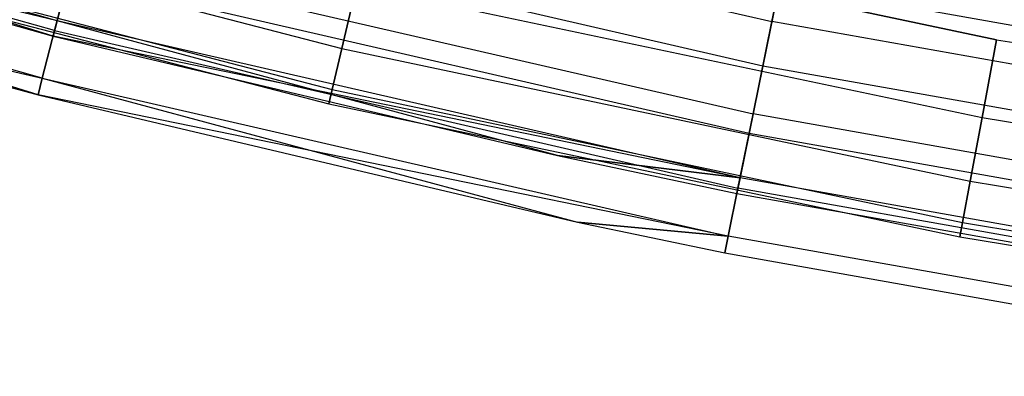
# Model space of a CAD drawing. Extents: x -176 to 176, y -176 to 176.
# Tile 140 of 208: x -28.88 to -20.76, y -114.19 to -111.25. Entities that reach past the tile are written whole.
import ezdxf

# ---------------------------------------------------------------- set-up
doc = ezdxf.new("R2010")
doc.units = 0
doc.header["$LTSCALE"] = 25.4
doc.layers.get('0').update_dxf_attribs({"linetype": 'CONTINUOUS'})

# ---------------------------------------------------------------- blocks, each defined once
blk = doc.blocks.new('BIURKOWA_B_STL')
at = {"color": 0}
for p, q in [((-28.567, -111.2612, 1.7908), (-34.1212, -109.6853, 1.7908)), ((-28.567, -111.2612, 1.7908), (-34.1212, -109.6853, 1.7908)), ((-28.567, -111.2612, 200.2092), (-34.1212, -109.6853, 200.2092)), ((-28.567, -111.2612, 200.2092), (-34.1212, -109.6853, 200.2092)), ((-28.5993, -111.3871, 199.5), (-34.1212, -109.6853, 200.2092)), ((-28.5993, -111.3871, 199.5), (-34.1212, -109.6853, 200.2092)), ((-28.588, -111.3431, 201.0587), (-34.1463, -109.7661, 201.0587)), ((-28.588, -111.3431, 201.0587), (-34.1463, -109.7661, 201.0587)), ((-28.588, -111.3431, 0.9413), (-34.1463, -109.7661, 0.9413)), ((-28.588, -111.3431, 0.9413), (-34.1463, -109.7661, 0.9413)), ((-28.2403, -109.9887, 201.9373), (-22.6783, -111.2687, 201.9373)), ((-28.2403, -109.9887, 201.9373), (-22.6783, -111.2687, 201.9373)), ((-28.2403, -109.9887, 0.0627), (-22.6783, -111.2687, 0.0627)), ((-28.2403, -109.9887, 0.0627), (-22.6783, -111.2687, 0.0627)), ((-28.6888, -111.7355, 200.3257), (-34.2666, -110.1529, 200.3257)), ((-28.6888, -111.7355, 200.3257), (-34.2666, -110.1529, 200.3257)), ((-28.6888, -111.7355, 1.6743), (-34.2666, -110.1529, 1.6743)), ((-28.7237, -111.8714, 2.5), (-34.2666, -110.1529, 1.6743)), ((-28.6888, -111.7355, 1.6743), (-34.2666, -110.1529, 1.6743)), ((-28.7237, -111.8714, 2.5), (-34.2666, -110.1529, 1.6743)), ((-31.3432, -110.1599, 200.7856), (-26.2222, -111.4899, 200.7856)), ((-31.3432, -110.1599, 200.7856), (-26.2222, -111.4899, 200.7856)), ((-31.3432, -110.1599, 198.2144), (-26.2222, -111.4899, 198.2144)), ((-31.3432, -110.1599, 198.2144), (-26.2222, -111.4899, 198.2144)), ((-31.3432, -110.1599, 3.7856), (-26.2222, -111.4899, 3.7856)), ((-31.3432, -110.1599, 3.7856), (-26.2222, -111.4899, 3.7856)), ((-31.3432, -110.1599, 1.2144), (-26.2222, -111.4899, 1.2144)), ((-31.3432, -110.1599, 1.2144), (-26.2222, -111.4899, 1.2144)), ((-32.3992, -110.3417, 2.5), (-28.5993, -111.3871, 2.5)), ((-28.567, -111.2612, 1.7908), (-32.3992, -110.3417, 2.5)), ((-28.567, -111.2612, 1.7908), (-32.3992, -110.3417, 2.5)), ((-32.3992, -110.3417, 2.5), (-28.5993, -111.3871, 2.5)), ((-32.3992, -110.3417, 199.5), (-28.5993, -111.3871, 199.5)), ((-32.3992, -110.3417, 199.5), (-28.5993, -111.3871, 199.5)), ((-22.7528, -111.6343, 0.7291), (-28.3331, -110.3501, 0.7291)), ((-22.7528, -111.6343, 0.7291), (-28.3331, -110.3501, 0.7291)), ((-22.7528, -111.6343, 201.2709), (-28.3331, -110.3501, 201.2709)), ((-22.7528, -111.6343, 201.2709), (-28.3331, -110.3501, 201.2709)), ((-25.9509, -110.3366, 201.4696), (-20.8275, -111.4173, 201.4696)), ((-20.8275, -111.4173, 197.5304), (-25.9509, -110.3366, 197.5304)), ((-20.8275, -111.4173, 197.5304), (-25.9509, -110.3366, 197.5304)), ((-25.9509, -110.3366, 201.4696), (-20.8275, -111.4173, 201.4696)), ((-25.9509, -110.3366, 4.4696), (-20.8275, -111.4173, 4.4696)), ((-20.8275, -111.4173, 0.5304), (-25.9509, -110.3366, 0.5304)), ((-20.8275, -111.4173, 0.5304), (-25.9509, -110.3366, 0.5304)), ((-25.9509, -110.3366, 4.4696), (-20.8275, -111.4173, 4.4696)), ((-22.6783, -111.2687, 201.9373), (-22.5113, -110.4493, 201.9843)), ((-22.6783, -111.2687, 201.9373), (-22.5113, -110.4493, 201.9843)), ((-22.5113, -110.4493, 0.0157), (-22.6783, -111.2687, 0.0627)), ((-22.5113, -110.4493, 0.0157), (-22.6783, -111.2687, 0.0627)), ((-31.4382, -110.4939, 200.184), (-26.3017, -111.828, 200.184)), ((-31.4382, -110.4939, 200.184), (-26.3017, -111.828, 200.184)), ((-31.4382, -110.4939, 198.816), (-26.3017, -111.828, 198.816)), ((-31.4382, -110.4939, 198.816), (-26.3017, -111.828, 198.816)), ((-31.4382, -110.4939, 3.184), (-26.3017, -111.828, 3.184)), ((-31.4382, -110.4939, 3.184), (-26.3017, -111.828, 3.184)), ((-31.4382, -110.4939, 1.816), (-26.3017, -111.828, 1.816)), ((-31.4382, -110.4939, 1.816), (-26.3017, -111.828, 1.816)), ((-31.4712, -110.6099, 199.5), (-26.3293, -111.9454, 199.5)), ((-31.4712, -110.6099, 199.5), (-26.3293, -111.9454, 199.5)), ((-31.4712, -110.6099, 2.5), (-26.3293, -111.9454, 2.5)), ((-31.4712, -110.6099, 2.5), (-26.3293, -111.9454, 2.5)), ((-28.588, -111.3431, 201.0587), (-28.4327, -110.7382, 201.6168)), ((-28.588, -111.3431, 201.0587), (-28.4327, -110.7382, 201.6168)), ((-28.4327, -110.7382, 0.3832), (-28.588, -111.3431, 0.9413)), ((-28.4327, -110.7382, 0.3832), (-28.588, -111.3431, 0.9413)), ((-28.4327, -110.7382, 201.6168), (-22.8329, -112.0269, 201.6168)), ((-28.4327, -110.7382, 201.6168), (-22.8329, -112.0269, 201.6168)), ((-28.4327, -110.7382, 0.3832), (-22.8329, -112.0269, 0.3832)), ((-28.4327, -110.7382, 0.3832), (-22.8329, -112.0269, 0.3832)), ((-32.1843, -110.9253, 199.5), (-28.6888, -111.7355, 200.3257)), ((-32.1843, -110.9253, 199.5), (-28.6888, -111.7355, 200.3257)), ((-32.1843, -110.9253, 199.5), (-28.7237, -111.8714, 199.5)), ((-32.1843, -110.9253, 199.5), (-28.7237, -111.8714, 199.5)), ((-32.1843, -110.9253, 2.5), (-28.7237, -111.8714, 2.5)), ((-32.1843, -110.9253, 2.5), (-28.7237, -111.8714, 2.5)), ((-28.567, -111.2612, 1.7908), (-28.4743, -110.8999, 1.1738)), ((-28.567, -111.2612, 1.7908), (-28.4743, -110.8999, 1.1738)), ((-28.4743, -110.8999, 200.8262), (-28.567, -111.2612, 200.2092)), ((-28.4743, -110.8999, 200.8262), (-28.567, -111.2612, 200.2092)), ((-22.8662, -112.1905, 1.1738), (-28.4743, -110.8999, 1.1738)), ((-22.8662, -112.1905, 1.1738), (-28.4743, -110.8999, 1.1738)), ((-22.8662, -112.1905, 200.8262), (-28.4743, -110.8999, 200.8262)), ((-22.8662, -112.1905, 200.8262), (-28.4743, -110.8999, 200.8262)), ((-22.7528, -111.6343, 0.7291), (-22.6154, -110.9598, 0.5146)), ((-22.7528, -111.6343, 0.7291), (-22.6154, -110.9598, 0.5146)), ((-22.6154, -110.9598, 201.4854), (-22.7528, -111.6343, 201.2709)), ((-22.6154, -110.9598, 201.4854), (-22.7528, -111.6343, 201.2709)), ((-17.0117, -111.956, 0.5146), (-22.6154, -110.9598, 0.5146)), ((-17.0117, -111.956, 0.5146), (-22.6154, -110.9598, 0.5146)), ((-17.0117, -111.956, 201.4854), (-22.6154, -110.9598, 201.4854)), ((-17.0117, -111.956, 201.4854), (-22.6154, -110.9598, 201.4854)), ((-26.2222, -111.4899, 200.7856), (-26.1004, -110.9719, 201.2321)), ((-26.2222, -111.4899, 200.7856), (-26.1004, -110.9719, 201.2321)), ((-26.1004, -110.9719, 197.7679), (-26.2222, -111.4899, 198.2144)), ((-26.1004, -110.9719, 197.7679), (-26.2222, -111.4899, 198.2144)), ((-26.2222, -111.4899, 3.7856), (-26.1004, -110.9719, 4.2321)), ((-26.2222, -111.4899, 3.7856), (-26.1004, -110.9719, 4.2321)), ((-26.1004, -110.9719, 0.7679), (-26.2222, -111.4899, 1.2144)), ((-26.1004, -110.9719, 0.7679), (-26.2222, -111.4899, 1.2144)), ((-26.1004, -110.9719, 201.2321), (-20.9474, -112.0589, 201.2321)), ((-26.1004, -110.9719, 201.2321), (-20.9474, -112.0589, 201.2321)), ((-26.1004, -110.9719, 197.7679), (-20.9474, -112.0589, 197.7679)), ((-26.1004, -110.9719, 197.7679), (-20.9474, -112.0589, 197.7679)), ((-26.1004, -110.9719, 4.2321), (-20.9474, -112.0589, 4.2321)), ((-26.1004, -110.9719, 4.2321), (-20.9474, -112.0589, 4.2321)), ((-26.1004, -110.9719, 0.7679), (-20.9474, -112.0589, 0.7679)), ((-26.1004, -110.9719, 0.7679), (-20.9474, -112.0589, 0.7679)), ((-28.5993, -111.3871, 2.5), (-28.567, -111.2612, 1.7908)), ((-28.5993, -111.3871, 2.5), (-28.567, -111.2612, 1.7908)), ((-28.567, -111.2612, 200.2092), (-28.5993, -111.3871, 199.5)), ((-28.567, -111.2612, 200.2092), (-28.5993, -111.3871, 199.5)), ((-22.9407, -112.556, 1.7908), (-28.567, -111.2612, 1.7908)), ((-22.9407, -112.556, 1.7908), (-28.567, -111.2612, 1.7908)), ((-22.9407, -112.556, 200.2092), (-28.567, -111.2612, 200.2092)), ((-22.9407, -112.556, 200.2092), (-28.567, -111.2612, 200.2092)), ((-24.445, -112.3719, 199.5), (-28.567, -111.2612, 200.2092)), ((-24.445, -112.3719, 199.5), (-28.567, -111.2612, 200.2092)), ((-22.8329, -112.0269, 201.6168), (-22.6783, -111.2687, 201.9373)), ((-22.8329, -112.0269, 201.6168), (-22.6783, -111.2687, 201.9373)), ((-22.6783, -111.2687, 0.0627), (-22.8329, -112.0269, 0.3832)), ((-22.6783, -111.2687, 0.0627), (-22.8329, -112.0269, 0.3832)), ((-17.0591, -112.2676, 201.9373), (-22.6783, -111.2687, 201.9373)), ((-17.0591, -112.2676, 201.9373), (-22.6783, -111.2687, 201.9373)), ((-17.0591, -112.2676, 0.0627), (-22.6783, -111.2687, 0.0627)), ((-17.0591, -112.2676, 0.0627), (-22.6783, -111.2687, 0.0627)), ((-28.6888, -111.7355, 200.3257), (-28.588, -111.3431, 201.0587)), ((-28.6888, -111.7355, 200.3257), (-28.588, -111.3431, 201.0587)), ((-28.588, -111.3431, 0.9413), (-28.6888, -111.7355, 1.6743)), ((-28.588, -111.3431, 0.9413), (-28.6888, -111.7355, 1.6743)), ((-28.588, -111.3431, 201.0587), (-22.9576, -112.6388, 201.0587)), ((-28.588, -111.3431, 201.0587), (-22.9576, -112.6388, 201.0587)), ((-28.588, -111.3431, 0.9413), (-22.9576, -112.6388, 0.9413)), ((-28.588, -111.3431, 0.9413), (-22.9576, -112.6388, 0.9413)), ((-22.9407, -112.556, 1.7908), (-28.5993, -111.3871, 2.5)), ((-28.5993, -111.3871, 2.5), (-24.445, -112.3719, 2.5)), ((-22.9407, -112.556, 1.7908), (-28.5993, -111.3871, 2.5)), ((-28.5993, -111.3871, 2.5), (-24.445, -112.3719, 2.5)), ((-28.5993, -111.3871, 2.5), (-28.5993, -111.3871, 199.5)), ((-28.5993, -111.3871, 199.5), (-24.445, -112.3719, 199.5)), ((-28.5993, -111.3871, 2.5), (-28.5993, -111.3871, 199.5)), ((-28.5993, -111.3871, 199.5), (-24.445, -112.3719, 199.5)), ((-20.9474, -112.0589, 201.2321), (-20.8275, -111.4173, 201.4696)), ((-20.9474, -112.0589, 201.2321), (-20.8275, -111.4173, 201.4696)), ((-20.8275, -111.4173, 197.5304), (-20.9474, -112.0589, 197.7679)), ((-20.8275, -111.4173, 197.5304), (-20.9474, -112.0589, 197.7679)), ((-20.9474, -112.0589, 4.2321), (-20.8275, -111.4173, 4.4696)), ((-20.9474, -112.0589, 4.2321), (-20.8275, -111.4173, 4.4696)), ((-20.8275, -111.4173, 0.5304), (-20.9474, -112.0589, 0.7679)), ((-20.8275, -111.4173, 0.5304), (-20.9474, -112.0589, 0.7679)), ((-20.8275, -111.4173, 201.4696), (-15.6596, -112.2603, 201.4696)), ((-20.8275, -111.4173, 197.5304), (-15.6596, -112.2603, 197.5304)), ((-20.8275, -111.4173, 197.5304), (-15.6596, -112.2603, 197.5304)), ((-20.8275, -111.4173, 201.4696), (-15.6596, -112.2603, 201.4696)), ((-20.8275, -111.4173, 4.4696), (-15.6596, -112.2603, 4.4696)), ((-20.8275, -111.4173, 0.5304), (-15.6596, -112.2603, 0.5304)), ((-20.8275, -111.4173, 0.5304), (-15.6596, -112.2603, 0.5304)), ((-20.8275, -111.4173, 4.4696), (-15.6596, -112.2603, 4.4696)), ((-26.3017, -111.828, 200.184), (-26.2222, -111.4899, 200.7856)), ((-26.3017, -111.828, 200.184), (-26.2222, -111.4899, 200.7856)), ((-26.2222, -111.4899, 198.2144), (-26.3017, -111.828, 198.816)), ((-26.2222, -111.4899, 198.2144), (-26.3017, -111.828, 198.816)), ((-26.3017, -111.828, 3.184), (-26.2222, -111.4899, 3.7856)), ((-26.3017, -111.828, 3.184), (-26.2222, -111.4899, 3.7856)), ((-26.2222, -111.4899, 1.2144), (-26.3017, -111.828, 1.816)), ((-26.2222, -111.4899, 1.2144), (-26.3017, -111.828, 1.816)), ((-26.2222, -111.4899, 200.7856), (-21.0452, -112.582, 200.7856)), ((-26.2222, -111.4899, 200.7856), (-21.0452, -112.582, 200.7856)), ((-26.2222, -111.4899, 198.2144), (-21.0452, -112.582, 198.2144)), ((-26.2222, -111.4899, 198.2144), (-21.0452, -112.582, 198.2144)), ((-26.2222, -111.4899, 3.7856), (-21.0452, -112.582, 3.7856)), ((-26.2222, -111.4899, 3.7856), (-21.0452, -112.582, 3.7856)), ((-26.2222, -111.4899, 1.2144), (-21.0452, -112.582, 1.2144)), ((-26.2222, -111.4899, 1.2144), (-21.0452, -112.582, 1.2144)), ((-22.8662, -112.1905, 1.1738), (-22.7528, -111.6343, 0.7291)), ((-22.8662, -112.1905, 1.1738), (-22.7528, -111.6343, 0.7291)), ((-22.7528, -111.6343, 201.2709), (-22.8662, -112.1905, 200.8262)), ((-22.7528, -111.6343, 201.2709), (-22.8662, -112.1905, 200.8262)), ((-17.1151, -112.6365, 0.7291), (-22.7528, -111.6343, 0.7291)), ((-17.1151, -112.6365, 0.7291), (-22.7528, -111.6343, 0.7291)), ((-17.1151, -112.6365, 201.2709), (-22.7528, -111.6343, 201.2709)), ((-17.1151, -112.6365, 201.2709), (-22.7528, -111.6343, 201.2709)), ((-28.6888, -111.7355, 200.3257), (-28.7237, -111.8714, 199.5)), ((-28.6888, -111.7355, 200.3257), (-28.7237, -111.8714, 199.5)), ((-28.7237, -111.8714, 2.5), (-28.6888, -111.7355, 1.6743)), ((-28.7237, -111.8714, 2.5), (-28.6888, -111.7355, 1.6743)), ((-28.6888, -111.7355, 200.3257), (-23.0385, -113.0358, 200.3257)), ((-28.6888, -111.7355, 200.3257), (-23.0385, -113.0358, 200.3257)), ((-28.6888, -111.7355, 1.6743), (-24.2796, -112.9192, 2.5)), ((-28.6888, -111.7355, 1.6743), (-24.2796, -112.9192, 2.5)), ((-28.6888, -111.7355, 1.6743), (-23.0385, -113.0358, 1.6743)), ((-28.6888, -111.7355, 1.6743), (-23.0385, -113.0358, 1.6743)), ((-26.3293, -111.9454, 199.5), (-26.3017, -111.828, 200.184)), ((-26.3293, -111.9454, 199.5), (-26.3017, -111.828, 200.184)), ((-26.3017, -111.828, 198.816), (-26.3293, -111.9454, 199.5)), ((-26.3017, -111.828, 198.816), (-26.3293, -111.9454, 199.5)), ((-26.3293, -111.9454, 2.5), (-26.3017, -111.828, 3.184)), ((-26.3293, -111.9454, 2.5), (-26.3017, -111.828, 3.184)), ((-26.3017, -111.828, 1.816), (-26.3293, -111.9454, 2.5)), ((-26.3017, -111.828, 1.816), (-26.3293, -111.9454, 2.5)), ((-26.3017, -111.828, 200.184), (-21.109, -112.9233, 200.184)), ((-26.3017, -111.828, 200.184), (-21.109, -112.9233, 200.184)), ((-26.3017, -111.828, 198.816), (-21.109, -112.9233, 198.816)), ((-26.3017, -111.828, 198.816), (-21.109, -112.9233, 198.816)), ((-26.3017, -111.828, 3.184), (-21.109, -112.9233, 3.184)), ((-26.3017, -111.828, 3.184), (-21.109, -112.9233, 3.184)), ((-26.3017, -111.828, 1.816), (-21.109, -112.9233, 1.816)), ((-26.3017, -111.828, 1.816), (-21.109, -112.9233, 1.816)), ((-23.0385, -113.0358, 200.3257), (-28.7237, -111.8714, 199.5)), ((-28.7237, -111.8714, 199.5), (-24.2796, -112.9192, 199.5)), ((-23.0385, -113.0358, 200.3257), (-28.7237, -111.8714, 199.5)), ((-28.7237, -111.8714, 199.5), (-24.2796, -112.9192, 199.5)), ((-28.7237, -111.8714, 199.5), (-28.7237, -111.8714, 2.5)), ((-28.7237, -111.8714, 2.5), (-24.2796, -112.9192, 2.5)), ((-28.7237, -111.8714, 199.5), (-28.7237, -111.8714, 2.5)), ((-28.7237, -111.8714, 2.5), (-24.2796, -112.9192, 2.5)), ((-26.3293, -111.9454, 199.5), (-21.1312, -113.0419, 199.5)), ((-26.3293, -111.9454, 199.5), (-21.1312, -113.0419, 199.5)), ((-26.3293, -111.9454, 2.5), (-21.1312, -113.0419, 2.5)), ((-26.3293, -111.9454, 2.5), (-21.1312, -113.0419, 2.5)), ((-22.9576, -112.6388, 201.0587), (-22.8329, -112.0269, 201.6168)), ((-22.9576, -112.6388, 201.0587), (-22.8329, -112.0269, 201.6168)), ((-22.8329, -112.0269, 0.3832), (-22.9576, -112.6388, 0.9413)), ((-22.8329, -112.0269, 0.3832), (-22.9576, -112.6388, 0.9413)), ((-17.1753, -113.0326, 201.6168), (-22.8329, -112.0269, 201.6168)), ((-17.1753, -113.0326, 201.6168), (-22.8329, -112.0269, 201.6168)), ((-17.1753, -113.0326, 0.3832), (-22.8329, -112.0269, 0.3832)), ((-17.1753, -113.0326, 0.3832), (-22.8329, -112.0269, 0.3832)), ((-21.0452, -112.582, 200.7856), (-20.9474, -112.0589, 201.2321)), ((-21.0452, -112.582, 200.7856), (-20.9474, -112.0589, 201.2321)), ((-20.9474, -112.0589, 197.7679), (-21.0452, -112.582, 198.2144)), ((-20.9474, -112.0589, 197.7679), (-21.0452, -112.582, 198.2144)), ((-21.0452, -112.582, 3.7856), (-20.9474, -112.0589, 4.2321)), ((-21.0452, -112.582, 3.7856), (-20.9474, -112.0589, 4.2321)), ((-20.9474, -112.0589, 0.7679), (-21.0452, -112.582, 1.2144)), ((-20.9474, -112.0589, 0.7679), (-21.0452, -112.582, 1.2144)), ((-20.9474, -112.0589, 201.2321), (-15.7498, -112.9068, 201.2321)), ((-20.9474, -112.0589, 201.2321), (-15.7498, -112.9068, 201.2321)), ((-20.9474, -112.0589, 197.7679), (-15.7498, -112.9068, 197.7679)), ((-20.9474, -112.0589, 197.7679), (-15.7498, -112.9068, 197.7679)), ((-20.9474, -112.0589, 4.2321), (-15.7498, -112.9068, 4.2321)), ((-20.9474, -112.0589, 4.2321), (-15.7498, -112.9068, 4.2321)), ((-20.9474, -112.0589, 0.7679), (-15.7498, -112.9068, 0.7679)), ((-20.9474, -112.0589, 0.7679), (-15.7498, -112.9068, 0.7679)), ((-22.9407, -112.556, 1.7908), (-22.8662, -112.1905, 1.1738)), ((-22.9407, -112.556, 1.7908), (-22.8662, -112.1905, 1.1738)), ((-22.8662, -112.1905, 200.8262), (-22.9407, -112.556, 200.2092)), ((-22.8662, -112.1905, 200.8262), (-22.9407, -112.556, 200.2092)), ((-17.2004, -113.1977, 1.1738), (-22.8662, -112.1905, 1.1738)), ((-17.2004, -113.1977, 1.1738), (-22.8662, -112.1905, 1.1738)), ((-17.2004, -113.1977, 200.8262), (-22.8662, -112.1905, 200.8262)), ((-17.2004, -113.1977, 200.8262), (-22.8662, -112.1905, 200.8262)), ((-24.445, -112.3719, 2.5), (-22.9666, -112.6833, 2.5)), ((-22.9407, -112.556, 1.7908), (-24.445, -112.3719, 2.5)), ((-22.9407, -112.556, 1.7908), (-24.445, -112.3719, 2.5)), ((-24.445, -112.3719, 2.5), (-22.9666, -112.6833, 2.5)), ((-24.445, -112.3719, 2.5), (-24.445, -112.3719, 199.5)), ((-24.445, -112.3719, 199.5), (-22.9666, -112.6833, 199.5)), ((-24.445, -112.3719, 2.5), (-24.445, -112.3719, 199.5)), ((-24.445, -112.3719, 199.5), (-22.9666, -112.6833, 199.5)), ((-24.445, -112.3719, 199.5), (-22.9407, -112.556, 200.2092)), ((-24.445, -112.3719, 199.5), (-22.9407, -112.556, 200.2092)), ((-22.9666, -112.6833, 2.5), (-22.9407, -112.556, 1.7908)), ((-22.9666, -112.6833, 2.5), (-22.9407, -112.556, 1.7908)), ((-22.9407, -112.556, 200.2092), (-22.9666, -112.6833, 199.5)), ((-22.9407, -112.556, 200.2092), (-22.9666, -112.6833, 199.5)), ((-17.2564, -113.5665, 1.7908), (-22.9407, -112.556, 1.7908)), ((-17.2564, -113.5665, 1.7908), (-22.9407, -112.556, 1.7908)), ((-17.2564, -113.5665, 200.2092), (-22.9407, -112.556, 200.2092)), ((-17.2564, -113.5665, 200.2092), (-22.9407, -112.556, 200.2092)), ((-21.109, -112.9233, 200.184), (-21.0452, -112.582, 200.7856)), ((-21.109, -112.9233, 200.184), (-21.0452, -112.582, 200.7856)), ((-21.0452, -112.582, 198.2144), (-21.109, -112.9233, 198.816)), ((-21.0452, -112.582, 198.2144), (-21.109, -112.9233, 198.816)), ((-21.109, -112.9233, 3.184), (-21.0452, -112.582, 3.7856)), ((-21.109, -112.9233, 3.184), (-21.0452, -112.582, 3.7856)), ((-21.0452, -112.582, 1.2144), (-21.109, -112.9233, 1.816)), ((-21.0452, -112.582, 1.2144), (-21.109, -112.9233, 1.816)), ((-21.0452, -112.582, 200.7856), (-15.8233, -113.4338, 200.7856)), ((-21.0452, -112.582, 200.7856), (-15.8233, -113.4338, 200.7856)), ((-21.0452, -112.582, 198.2144), (-15.8233, -113.4338, 198.2144)), ((-21.0452, -112.582, 198.2144), (-15.8233, -113.4338, 198.2144)), ((-21.0452, -112.582, 3.7856), (-15.8233, -113.4338, 3.7856)), ((-21.0452, -112.582, 3.7856), (-15.8233, -113.4338, 3.7856)), ((-21.0452, -112.582, 1.2144), (-15.8233, -113.4338, 1.2144)), ((-21.0452, -112.582, 1.2144), (-15.8233, -113.4338, 1.2144)), ((-23.0385, -113.0358, 200.3257), (-22.9576, -112.6388, 201.0587)), ((-23.0385, -113.0358, 200.3257), (-22.9576, -112.6388, 201.0587)), ((-22.9576, -112.6388, 0.9413), (-23.0385, -113.0358, 1.6743)), ((-22.9576, -112.6388, 0.9413), (-23.0385, -113.0358, 1.6743)), ((-17.2691, -113.65, 201.0587), (-22.9576, -112.6388, 201.0587)), ((-17.2691, -113.65, 201.0587), (-22.9576, -112.6388, 201.0587)), ((-17.2691, -113.65, 0.9413), (-22.9576, -112.6388, 0.9413)), ((-17.2691, -113.65, 0.9413), (-22.9576, -112.6388, 0.9413)), ((-22.9666, -112.6833, 2.5), (-17.2759, -113.695, 2.5)), ((-22.9666, -112.6833, 2.5), (-17.2759, -113.695, 2.5)), ((-22.9666, -112.6833, 2.5), (-22.9666, -112.6833, 199.5)), ((-22.9666, -112.6833, 199.5), (-17.2759, -113.695, 199.5)), ((-22.9666, -112.6833, 2.5), (-22.9666, -112.6833, 199.5)), ((-22.9666, -112.6833, 199.5), (-17.2759, -113.695, 199.5)), ((-24.2796, -112.9192, 199.5), (-23.0665, -113.1733, 199.5)), ((-23.0385, -113.0358, 200.3257), (-24.2796, -112.9192, 199.5)), ((-23.0385, -113.0358, 200.3257), (-24.2796, -112.9192, 199.5)), ((-24.2796, -112.9192, 199.5), (-23.0665, -113.1733, 199.5)), ((-24.2796, -112.9192, 199.5), (-24.2796, -112.9192, 2.5)), ((-24.2796, -112.9192, 2.5), (-23.0665, -113.1733, 2.5)), ((-24.2796, -112.9192, 199.5), (-24.2796, -112.9192, 2.5)), ((-24.2796, -112.9192, 2.5), (-23.0665, -113.1733, 2.5)), ((-24.2796, -112.9192, 2.5), (-23.0385, -113.0358, 1.6743)), ((-24.2796, -112.9192, 2.5), (-23.0385, -113.0358, 1.6743)), ((-21.1312, -113.0419, 199.5), (-21.109, -112.9233, 200.184)), ((-21.1312, -113.0419, 199.5), (-21.109, -112.9233, 200.184)), ((-21.109, -112.9233, 198.816), (-21.1312, -113.0419, 199.5)), ((-21.109, -112.9233, 198.816), (-21.1312, -113.0419, 199.5)), ((-21.1312, -113.0419, 2.5), (-21.109, -112.9233, 3.184)), ((-21.1312, -113.0419, 2.5), (-21.109, -112.9233, 3.184)), ((-21.109, -112.9233, 1.816), (-21.1312, -113.0419, 2.5)), ((-21.109, -112.9233, 1.816), (-21.1312, -113.0419, 2.5)), ((-21.109, -112.9233, 200.184), (-15.8713, -113.7777, 200.184)), ((-21.109, -112.9233, 200.184), (-15.8713, -113.7777, 200.184)), ((-21.109, -112.9233, 198.816), (-15.8713, -113.7777, 198.816)), ((-21.109, -112.9233, 198.816), (-15.8713, -113.7777, 198.816)), ((-21.109, -112.9233, 3.184), (-15.8713, -113.7777, 3.184)), ((-21.109, -112.9233, 3.184), (-15.8713, -113.7777, 3.184)), ((-21.109, -112.9233, 1.816), (-15.8713, -113.7777, 1.816)), ((-21.109, -112.9233, 1.816), (-15.8713, -113.7777, 1.816)), ((-23.0665, -113.1733, 199.5), (-23.0385, -113.0358, 200.3257)), ((-23.0665, -113.1733, 199.5), (-23.0385, -113.0358, 200.3257)), ((-23.0385, -113.0358, 1.6743), (-23.0665, -113.1733, 2.5)), ((-23.0385, -113.0358, 1.6743), (-23.0665, -113.1733, 2.5)), ((-17.33, -114.0506, 200.3257), (-23.0385, -113.0358, 200.3257)), ((-17.33, -114.0506, 200.3257), (-23.0385, -113.0358, 200.3257)), ((-17.33, -114.0506, 1.6743), (-23.0385, -113.0358, 1.6743)), ((-17.33, -114.0506, 1.6743), (-23.0385, -113.0358, 1.6743)), ((-21.1312, -113.0419, 199.5), (-15.888, -113.8972, 199.5)), ((-21.1312, -113.0419, 199.5), (-15.888, -113.8972, 199.5)), ((-21.1312, -113.0419, 2.5), (-15.888, -113.8972, 2.5)), ((-21.1312, -113.0419, 2.5), (-15.888, -113.8972, 2.5)), ((-23.0665, -113.1733, 199.5), (-17.3511, -114.1893, 199.5)), ((-23.0665, -113.1733, 199.5), (-17.3511, -114.1893, 199.5)), ((-23.0665, -113.1733, 199.5), (-23.0665, -113.1733, 2.5)), ((-23.0665, -113.1733, 2.5), (-17.3511, -114.1893, 2.5)), ((-23.0665, -113.1733, 199.5), (-23.0665, -113.1733, 2.5)), ((-23.0665, -113.1733, 2.5), (-17.3511, -114.1893, 2.5))]:
    blk.add_line(p, q, dxfattribs=at)

msp = doc.modelspace()

# ---------------------------------------------------------------- block references
at = {"color": 253}
msp.add_blockref('BIURKOWA_B_STL', (0, 0), dxfattribs=at)

doc.saveas('drawing.dxf')
